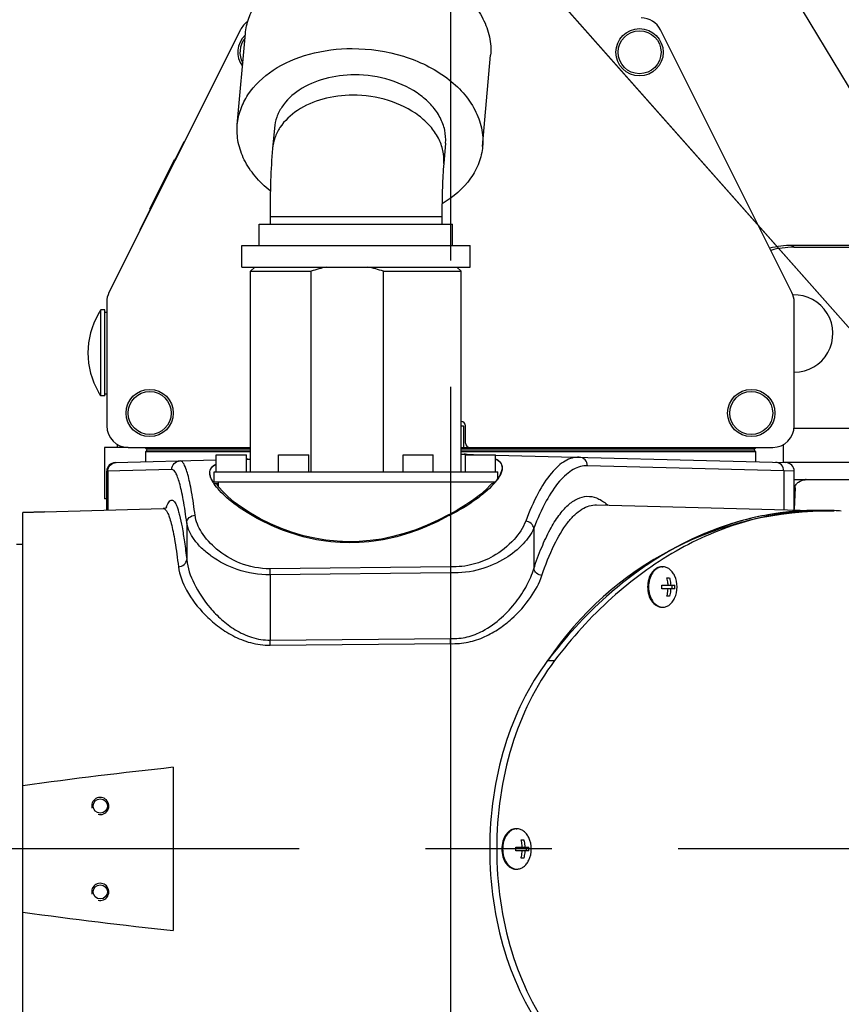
# Model space of a CAD drawing. Header units: millimetres. Extents: x 0 to 770, y -15 to 420.
# Tile 21 of 116: x 105 to 121, y 270 to 289. Entities that reach past the tile are written whole.
import ezdxf

# ---------------------------------------------------------------- set-up
doc = ezdxf.new("R2010")
doc.units = ezdxf.units.MM
doc.header["$LTSCALE"] = 32.67
doc.linetypes.add('CENTER', pattern=[0.6, 0.375, -0.075, 0.075, -0.075])
doc.linetypes.add('PHANTOM', pattern=[0.8, 0.45, -0.05, 0.1, -0.05, 0.1, -0.05])
doc.layers.get('0').update_dxf_attribs({"linetype": 'CONTINUOUS'})
for name, color, linetype in [('1_DESIGN', 7, 'CONTINUOUS'), ('ASSY', 7, 'CONTINUOUS'), ('AXIS', 7, 'CONTINUOUS'), ('CHAMFER', 7, 'CONTINUOUS'), ('CRV2', 7, 'CONTINUOUS'), ('DRAFT', 7, 'CONTINUOUS'), ('DRIV_DIM', 7, 'CONTINUOUS'), ('ROUND', 7, 'CONTINUOUS'), ('SURF', 7, 'CONTINUOUS')]:
    doc.layers.add(name, color=color, linetype=linetype)
doc.styles.get("Standard").update_dxf_attribs({"font": 'txt', "width": 0.8})
doc.dimstyles.new('DIMSTYLE_11', dxfattribs={"dimtxt": 3.8, "dimasz": 1.8, "dimexe": 2, "dimexo": 1.5, "dimgap": 0.95, "dimtad": 1, "dimdec": 0, "dimlfac": 12, "dimdsep": 46, "dimtxsty": 'STANDARD', "dimblk": 'OPEN', "dimblk1": 'OPEN', "dimblk2": 'OPEN', "dimcen": 0.09, "dimadec": 0, "dimazin": 0, "dimtp": 0.001, "dimtm": 0.001, "dimtfac": 1, "dimtdec": 0, "dimtofl": 0, "dimtmove": 0, "dimatfit": 3, "dimldrblk": 'OPEN', "dimfxl": 1, "dimtolj": 1, "dimarcsym": 0})
doc.dimstyles.new('DIMSTYLE_12', dxfattribs={"dimtxt": 3.8, "dimasz": 1.8, "dimexe": 2, "dimexo": 1.5, "dimgap": 1.9, "dimtad": 1, "dimdec": 3, "dimlfac": 12, "dimdsep": 46, "dimtxsty": 'STANDARD', "dimblk": 'OPEN', "dimblk1": 'OPEN', "dimblk2": 'OPEN', "dimcen": 0.09, "dimadec": 0, "dimazin": 0, "dimtp": 0.5, "dimtm": 0.5, "dimtfac": 1, "dimtdec": 3, "dimtofl": 0, "dimtmove": 0, "dimatfit": 3, "dimldrblk": 'OPEN', "dimfxl": 1, "dimtolj": 1, "dimarcsym": 0})
doc.dimstyles.new('DIMSTYLE_9', dxfattribs={"dimtxt": 3.8, "dimasz": 1.8, "dimexe": 2, "dimexo": 1.5, "dimtad": 1, "dimdec": 1, "dimlfac": 12, "dimdsep": 46, "dimtxsty": 'STANDARD', "dimblk": 'OPEN', "dimblk1": 'OPEN', "dimblk2": 'OPEN', "dimcen": 0.09, "dimadec": 0, "dimazin": 0, "dimtp": 0.001, "dimtm": 0.001, "dimtfac": 1, "dimtdec": 1, "dimtofl": 0, "dimtmove": 0, "dimatfit": 3, "dimldrblk": 'OPEN', "dimfxl": 1, "dimtolj": 1, "dimarcsym": 0})

# ---------------------------------------------------------------- blocks, each defined once
blk = doc.blocks.new('_OPEN')
at = {"color": 0, "linetype": 'BYBLOCK'}
for p, q in [((0, 0), (-1, 0.342)), ((-1, -0.342), (0, 0)), ((-1, 0), (0, 0))]:
    blk.add_line(p, q, dxfattribs=at)
blk = doc.blocks.new('*D34')
at = {"layer": 'DRIV_DIM', "color": 2, "linetype": 'CONTINUOUS'}
for p, q in [((130.148, 272.721), (88.693, 319.613)), ((103.925, 302.383), (103.925, 302.383)), ((103.925, 302.383), (130.148, 272.721))]:
    blk.add_line(p, q, dxfattribs=at)
at = {"layer": 'DRIV_DIM', "color": 2, "linetype": 'CONTINUOUS', "xscale": 1.8, "yscale": 1.8, "zscale": 1.8, "rotation": 311.4783829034}
blk.add_blockref('_OPEN', (103.925, 302.383), dxfattribs=at)
blk = doc.blocks.new('*D35')
at = {"layer": 'DRIV_DIM', "color": 2, "linetype": 'CONTINUOUS'}
blk.add_line((80.885, 354.188), (130.148, 272.721), dxfattribs=at)
at = {"layer": 'DRIV_DIM', "color": 2, "linetype": 'CONTINUOUS', "xscale": 1.8, "yscale": 1.8, "zscale": 1.8, "rotation": 121.1612878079}
blk.add_blockref('_OPEN', (80.885, 354.188), dxfattribs=at)
blk = doc.blocks.new('*D36')
at = {"layer": 'DRIV_DIM', "color": 2, "linetype": 'CONTINUOUS'}
blk.add_line((86.901, 368.625), (130.148, 272.721), dxfattribs=at)
at = {"layer": 'DRIV_DIM', "color": 2, "linetype": 'CONTINUOUS', "xscale": 1.8, "yscale": 1.8, "zscale": 1.8, "rotation": 114.2725175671}
blk.add_blockref('_OPEN', (86.901, 368.625), dxfattribs=at)
blk = doc.blocks.new('*D42')
at = {"layer": 'DRIV_DIM', "color": 2, "linetype": 'CONTINUOUS'}
for p, q in [((203.903, 272.721), (203.903, 261.533)), ((203.903, 250.346), (203.903, 261.533)), ((117.315, 250.346), (205.903, 250.346))]:
    blk.add_line(p, q, dxfattribs=at)
at = {"layer": 'DRIV_DIM', "color": 2, "linetype": 'CONTINUOUS', "xscale": 1.8, "yscale": 1.8, "zscale": 1.8}
for p, rotation in [((203.903, 272.721), 90), ((203.903, 250.346), 270)]:
    blk.add_blockref('_OPEN', p, dxfattribs=dict(at, rotation=rotation))
blk = doc.blocks.new('*D43')
at = {"layer": 'DRIV_DIM', "color": 2, "linetype": 'CONTINUOUS'}
for p, q in [((235.231, 291.25), (244.848, 292.946)), ((19.24, 272.721), (13.678, 272.721))]:
    blk.add_line(p, q, dxfattribs=at)
for points in [[(241.947, 294.257), (242.879, 292.598), (243.158, 294.48)], [(15.077, 274.526), (15.678, 272.721), (16.308, 274.516)]]:
    blk.add_lwpolyline(points, dxfattribs=at)
for start, end in [(10, 95), (95, 180)]:
    blk.add_arc((130.148, 272.721), 114.47, start, end, dxfattribs=at)
blk = doc.blocks.new('*D44')
at = {"layer": 'DRIV_DIM', "color": 2, "linetype": 'CONTINUOUS'}
for p, q in [((19.24, 272.721), (13.678, 272.721)), ((235.231, 254.192), (244.848, 252.496))]:
    blk.add_line(p, q, dxfattribs=at)
for points in [[(16.308, 270.926), (15.678, 272.721), (15.077, 270.916)], [(243.158, 250.962), (242.879, 252.844), (241.947, 251.185)]]:
    blk.add_lwpolyline(points, dxfattribs=at)
for start, end in [(180, 265), (265, 350)]:
    blk.add_arc((130.148, 272.721), 114.47, start, end, dxfattribs=at)

msp = doc.modelspace()

# ---------------------------------------------------------------- linework, layer by layer
at = {"color": 7, "linetype": 'CONTINUOUS'}
for p, q in [((110.065884, 286.709601), (110.030988, 286.313873)), ((108.312999, 286.444282), (107.455839, 284.729963)), ((108.312999, 286.444282), (108.320452, 286.440555)), ((113.386333, 286.4168), (113.351437, 286.021072)), ((107.650746, 285.138411), (108.102384, 286.041687)), ((108.100518, 286.037954), (108.108167, 286.034619)), ((108.101988, 286.040895), (108.109638, 286.03756)), ((108.102384, 286.041687), (108.110034, 286.038352)), ((108.102797, 286.042512), (108.118547, 286.074012)), ((108.102797, 286.042512), (108.110446, 286.039178)), ((108.103584, 286.044086), (108.111233, 286.040751)), ((108.104016, 286.04495), (108.111665, 286.041615)), ((108.104417, 286.045753), (108.112067, 286.042418)), ((108.10483, 286.046579), (108.112479, 286.043244)), ((108.10525, 286.047418), (108.112899, 286.044083)), ((108.105662, 286.048243), (108.113312, 286.044908)), ((108.106448, 286.049814), (108.114097, 286.046479)), ((108.10686, 286.050639), (108.11451, 286.047304)), ((108.125372, 286.069029), (108.117722, 286.072363)), ((108.118133, 286.073184), (108.125782, 286.069849)), ((108.118547, 286.074012), (108.126196, 286.070677)), ((108.118959, 286.074837), (108.131908, 286.100735)), ((108.118959, 286.074837), (108.126609, 286.071503)), ((108.119379, 286.075676), (108.127028, 286.072342)), ((108.119792, 286.076502), (108.127441, 286.073167)), ((108.120577, 286.078073), (108.128227, 286.074738)), ((108.12099, 286.078898), (108.128639, 286.075563)), ((108.139561, 286.097407), (108.131912, 286.100742)), ((108.132912, 286.102742), (108.133884, 286.104686)), ((108.141536, 286.101357), (108.133887, 286.104692)), ((108.020255, 285.877429), (108.027905, 285.874094)), ((107.928227, 285.693374), (107.935877, 285.690039)), ((107.929193, 285.695305), (107.936843, 285.69197)), ((107.847965, 285.532848), (107.855614, 285.529513)), ((107.732904, 285.302727), (107.740554, 285.299392)), ((107.734009, 285.304936), (107.741658, 285.301601)), ((107.650745, 285.138409), (107.658395, 285.135074)), ((107.652642, 285.142202), (107.660291, 285.138867)), ((109.9815, 284.988961), (109.9815, 284.845984)), ((113.314833, 284.988961), (113.314833, 284.845984)), ((107.455839, 284.729963), (107.463293, 284.726236)), ((109.773166, 284.429317), (109.773166, 284.845984)), ((109.773169, 284.845984), (113.523164, 284.845984)), ((113.523166, 284.429317), (113.523166, 284.845984)), ((109.435666, 284.01265), (109.435666, 284.429317)), ((109.435667, 284.429317), (113.860666, 284.429317)), ((113.860666, 284.01265), (113.860666, 284.429317)), ((120.138867, 284.396379), (121.9815, 284.396379)), ((109.435667, 284.01265), (113.860666, 284.01265)), ((109.6065, 283.929318), (110.778478, 283.929318)), ((110.778478, 280.03765), (110.778478, 283.929318)), ((112.179826, 280.03765), (112.179826, 283.929318)), ((112.179826, 283.929318), (113.689833, 283.929318)), ((106.698166, 281.51265), (106.698166, 283.179317)), ((106.7815, 283.179317), (106.698166, 283.179317)), ((106.7815, 281.51272), (106.7815, 283.179248)), ((106.7815, 283.13765), (106.814833, 283.13765)), ((106.6565, 283.112394), (106.6565, 283.106378)), ((106.6565, 281.585589), (106.6565, 281.579574)), ((106.7815, 281.51265), (106.698166, 281.51265)), ((106.7815, 281.554317), (106.814833, 281.554317)), ((107.023166, 280.51265), (107.023166, 280.568473)), ((107.564833, 280.51265), (107.564833, 280.495984)), ((107.564833, 280.495984), (107.598166, 280.46265)), ((107.564833, 280.495984), (109.6065, 280.495984)), ((107.598166, 280.46265), (107.564833, 280.429317)), ((107.598166, 280.46265), (109.6065, 280.46265)), ((113.689833, 280.495984), (119.398166, 280.495984)), ((113.689833, 280.46265), (119.364833, 280.46265)), ((119.398166, 280.495984), (119.364833, 280.46265)), ((119.364833, 280.46265), (119.398166, 280.429317)), ((119.398166, 280.51265), (119.398166, 280.495984)), ((119.939833, 280.218533), (119.939833, 280.568473)), ((107.564833, 280.429317), (107.564833, 280.232717)), ((109.6065, 280.429317), (107.564833, 280.429317)), ((109.551132, 280.284392), (109.556888, 280.284546)), ((109.556888, 280.284546), (109.604855, 280.285802)), ((119.398166, 280.429317), (113.689833, 280.429317)), ((113.69029, 280.381585), (113.740986, 280.380257)), ((113.740986, 280.380257), (113.748675, 280.38005)), ((119.398166, 280.429317), (119.398166, 280.232717)), ((114.4815, 280.117072), (114.481421, 280.111571)), ((121.9815, 280.220984), (119.939833, 280.220984)), ((106.814833, 279.296411), (106.814833, 280.050718)), ((108.814914, 280.012266), (108.814833, 280.017918)), ((120.148166, 279.296411), (120.148166, 280.050718)), ((108.9815, 279.804317), (108.899342, 279.804317)), ((108.9815, 279.755144), (108.9815, 279.845984)), ((114.314426, 279.804317), (114.275506, 279.804317)), ((114.314833, 279.804317), (114.314833, 279.845984)), ((120.163267, 279.725346), (120.148167, 279.31351)), ((120.377892, 279.886728), (121.385766, 279.886728)), ((105.189833, 266.188109), (105.189833, 279.248469)), ((105.064833, 278.63765), (105.189833, 278.63765)), ((108.1065, 274.304834), (108.1065, 271.137133))]:
    msp.add_line(p, q, dxfattribs=at)
at = {"color": 9, "linetype": 'CONTINUOUS'}
for p, q in [((113.314833, 284.988961), (109.9815, 284.988961)), ((120.138867, 284.396379), (120.103952, 284.431294)), ((120.145435, 280.88765), (121.9815, 280.88765)), ((120.148166, 279.725346), (120.163267, 279.725346)), ((115.366328, 276.377276), (115.501856, 276.377276))]:
    msp.add_line(p, q, dxfattribs=at)
at = {"color": 7, "linetype": 'CONTINUOUS'}
for centre, radius, start, end in [((120.148166, 282.720984), 0.75, 270, 91.8746516), ((107.962055, 282.345984), 1.513889, 146.601511, 149.5854703), ((107.962055, 282.345984), 1.510853, 149.7821927, 210.2178073), ((107.962055, 282.345984), 1.513889, 210.4145297, 213.398489), ((109.710354, 274.405483), 5.881065, 91.5513883, 91.8366895), ((113.586408, 274.457549), 5.924724, 88.1782247, 88.4305777), ((120.377892, 279.720984), 0.165744, 90, 96.3789721), ((120.726965, 273.872393), 5.416248, 89.9993025, 91.4326029), ((120.726929, 273.87012), 5.418521, 87.899445, 89.9989225), ((120.726572, 273.860769), 5.427879, 86.4687574, 87.8993049)]:
    msp.add_arc(centre, radius, start, end, dxfattribs=at)
at = {"color": 2, "linetype": 'CONTINUOUS'}
for centre in [(106.689833, 273.554317), (106.689833, 271.88765)]:
    msp.add_arc(centre, 0.166667, 255, 195, dxfattribs=at)
at = {"color": 7, "linetype": 'CONTINUOUS'}
msp.add_ellipse((120.140009, 282.729141), major_axis=(-1.179319, 1.179319), ratio=0.999315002, start_param=-0.785055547, end_param=-0.515665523, dxfattribs=at)
at = {"color": 9, "linetype": 'CONTINUOUS'}
for points, knots in [([(111.58729, 287.345984), (111.392117, 287.345984), (111.015231, 287.299177), (110.51706, 287.088679), (110.206906, 286.799495), (110.068797, 286.527062), (110.037225, 286.384535), (110.03099, 286.313873)], [0, 0, 0, 0, 0.28812851, 0.553102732, 0.787255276, 0.895278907, 1, 1, 1, 1]), ([(113.351435, 286.021072), (113.358751, 286.103988), (113.347494, 286.27666), (113.254331, 286.525895), (113.091416, 286.756698), (112.783756, 287.035043), (112.27529, 287.279151), (111.820546, 287.345984), (111.58729, 287.345984)], [0, 0, 0, 0, 0.10207652, 0.208494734, 0.322402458, 0.445194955, 0.713955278, 1, 1, 1, 1])]:
    msp.add_open_spline(points, degree=3, knots=knots, dxfattribs=at)
at = {"color": 7, "linetype": 'CONTINUOUS'}
for points, knots in [([(110.030988, 286.313873), (110.012791, 286.107515), (109.98889, 285.665894), (109.9815, 285.223843), (109.9815, 284.988961)], [0, 0, 0, 0, 0.468642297, 1, 1, 1, 1]), ([(113.351437, 286.021072), (113.33797, 285.86835), (113.320522, 285.524286), (113.314833, 285.17997), (113.314833, 284.988961)], [0, 0, 0, 0, 0.445262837, 1, 1, 1, 1]), ([(113.774759, 280.379278), (113.788659, 280.378836), (113.842044, 280.376939), (113.895402, 280.374196), (113.93482, 280.371482)], [0, 0, 0, 0, 0.260348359, 1, 1, 1, 1]), ([(114.358549, 280.286287), (114.393681, 280.26874), (114.45759, 280.225902), (114.481499, 280.15069), (114.4815, 280.117072)], [0, 0, 0, 0, 0.538771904, 1, 1, 1, 1]), ([(108.814833, 280.017918), (108.814834, 280.051937), (108.838474, 280.127808), (108.902551, 280.171542), (108.937769, 280.189361)], [0, 0, 0, 0, 0.46291244, 1, 1, 1, 1]), ([(114.481421, 280.111571), (114.480016, 280.062144), (114.434416, 279.947451), (114.360597, 279.855184), (114.314426, 279.804317)], [0, 0, 0, 0, 0.418532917, 1, 1, 1, 1]), ([(108.899342, 279.804317), (108.886629, 279.822669), (108.846546, 279.885857), (108.816419, 279.959319), (108.814914, 280.012266)], [0, 0, 0, 0, 0.296516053, 1, 1, 1, 1]), ([(120.163267, 279.725346), (120.164097, 279.747987), (120.179847, 279.793396), (120.246066, 279.858066), (120.314418, 279.880664), (120.359477, 279.885701)], [0, 0, 0, 0, 0.249584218, 0.50051383, 1, 1, 1, 1]), ([(120.591553, 279.286948), (120.1217, 279.275198), (119.164713, 279.124371), (117.803094, 278.534703), (116.548659, 277.607865), (115.83283, 276.813878), (115.501856, 276.377276)], [0, 0, 0, 0, 0.232896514, 0.473858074, 0.728515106, 1, 1, 1, 1]), ([(115.501856, 276.377276), (115.12754, 275.883498), (114.558873, 274.689626), (114.283788, 272.720984), (114.558873, 270.752342), (115.12754, 269.558469), (115.501856, 269.064691)], [0, 0, 0, 0, 0.239932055, 0.5, 0.760067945, 1, 1, 1, 1])]:
    msp.add_open_spline(points, degree=3, knots=knots, dxfattribs=at)
for points in [[(111.078895, 284.01265), (110.977111, 283.991684), (110.876689, 283.963287), (110.778478, 283.929318)], [(112.179826, 283.929318), (112.081615, 283.963287), (111.981193, 283.991684), (111.87941, 284.01265)], [(108.1065, 274.304834), (107.132812, 274.198438), (106.159929, 274.082987), (105.189833, 273.947705)], [(105.189833, 271.494262), (106.159929, 271.35898), (107.132812, 271.243529), (108.1065, 271.137133)]]:
    msp.add_open_spline(points, degree=3, dxfattribs=at)
at = {"layer": '1_DESIGN', "color": 7, "linetype": 'CONTINUOUS'}
for p, q in [((117.679448, 277.983484), (117.730124, 277.983484)), ((117.68049, 277.983484), (117.68049, 277.979289)), ((117.578096, 277.84015), (117.831476, 277.84015)), ((117.781842, 277.768484), (117.781842, 277.84015)), ((117.831476, 277.768484), (117.578096, 277.768484)), ((117.730124, 277.62515), (117.679448, 277.62515)), ((117.68049, 277.629345), (117.68049, 277.62515)), ((114.851021, 272.90015), (114.901697, 272.90015)), ((114.852062, 272.90015), (114.852062, 272.895956)), ((114.749669, 272.756817), (115.003049, 272.756817)), ((115.003049, 272.68515), (114.749669, 272.68515)), ((114.953414, 272.68515), (114.953414, 272.756817)), ((114.901697, 272.541817), (114.851021, 272.541817)), ((114.852062, 272.546011), (114.852062, 272.541817))]:
    msp.add_line(p, q, dxfattribs=at)
for centre, radius, start, end in [((117.598507, 277.999724), 0.196259, 90.0044565, 94.9346904), ((117.369363, 277.804317), 0.508333, 334.3546575, 25.6453425), ((116.907129, 277.804307), 0.671923, 356.9438077, 3.0561923), ((117.160509, 277.804327), 0.671923, 356.9438077, 3.0561923), ((117.598507, 277.60891), 0.196259, 265.0653096, 269.9955435), ((114.77008, 272.916391), 0.196259, 90.0044565, 94.9346904), ((114.540935, 272.720984), 0.508333, 334.3546575, 25.6453425), ((114.078702, 272.720974), 0.671923, 356.9438077, 3.0561923), ((114.332082, 272.720993), 0.671923, 356.9438077, 3.0561923), ((114.77008, 272.525576), 0.196259, 265.0653096, 269.9955435)]:
    msp.add_arc(centre, radius, start, end, dxfattribs=at)
for points, knots in [([(117.581624, 278.195256), (117.564085, 278.193743), (117.528521, 278.185733), (117.460239, 278.150559), (117.387501, 278.07212), (117.333861, 277.947298), (117.321541, 277.852872), (117.321541, 277.804317)], [0, 0, 0, 0, 0.103547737, 0.211542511, 0.447785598, 0.714400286, 1, 1, 1, 1]), ([(117.82762, 278.024323), (117.815467, 278.049636), (117.787266, 278.096173), (117.731933, 278.151979), (117.667844, 278.187662), (117.621088, 278.195984), (117.598491, 278.195984)], [0, 0, 0, 0, 0.279846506, 0.537395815, 0.774796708, 1, 1, 1, 1]), ([(117.70168, 277.84015), (117.701068, 277.852369), (117.697407, 277.900634), (117.68878, 277.948543), (117.679448, 277.983484)], [0, 0, 0, 0, 0.252765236, 1, 1, 1, 1]), ([(117.730124, 277.983484), (117.733208, 277.971936), (117.744409, 277.924838), (117.750532, 277.876552), (117.752356, 277.84015)], [0, 0, 0, 0, 0.246957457, 1, 1, 1, 1]), ([(117.321541, 277.804317), (117.321541, 277.755762), (117.333861, 277.661336), (117.387501, 277.536514), (117.460239, 277.458075), (117.528521, 277.422901), (117.564085, 277.414891), (117.581624, 277.413378)], [0, 0, 0, 0, 0.285599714, 0.552214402, 0.788457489, 0.896452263, 1, 1, 1, 1]), ([(117.679448, 277.62515), (117.682532, 277.636698), (117.693733, 277.683796), (117.699856, 277.732082), (117.70168, 277.768484)], [0, 0, 0, 0, 0.246957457, 1, 1, 1, 1]), ([(117.752356, 277.768484), (117.751744, 277.756265), (117.748083, 277.708), (117.739456, 277.660091), (117.730124, 277.62515)], [0, 0, 0, 0, 0.252765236, 1, 1, 1, 1]), ([(117.598491, 277.41265), (117.621088, 277.41265), (117.667844, 277.420972), (117.731933, 277.456655), (117.787266, 277.512461), (117.815467, 277.558998), (117.82762, 277.584311)], [0, 0, 0, 0, 0.225203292, 0.462604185, 0.720153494, 1, 1, 1, 1]), ([(114.753197, 273.111923), (114.735658, 273.110409), (114.700094, 273.1024), (114.631812, 273.067225), (114.559074, 272.988786), (114.505434, 272.863965), (114.493114, 272.769538), (114.493114, 272.720984)], [0, 0, 0, 0, 0.103547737, 0.211542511, 0.447785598, 0.714400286, 1, 1, 1, 1]), ([(114.999193, 272.94099), (114.98704, 272.966303), (114.958839, 273.01284), (114.903506, 273.068645), (114.839417, 273.104329), (114.792661, 273.11265), (114.770064, 273.11265)], [0, 0, 0, 0, 0.279846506, 0.537395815, 0.774796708, 1, 1, 1, 1]), ([(114.873253, 272.756817), (114.872641, 272.769035), (114.86898, 272.817301), (114.860353, 272.86521), (114.851021, 272.90015)], [0, 0, 0, 0, 0.252765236, 1, 1, 1, 1]), ([(114.901697, 272.90015), (114.904781, 272.888602), (114.915982, 272.841505), (114.922105, 272.793218), (114.923929, 272.756817)], [0, 0, 0, 0, 0.246957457, 1, 1, 1, 1]), ([(114.493114, 272.720984), (114.493114, 272.672429), (114.505434, 272.578003), (114.559074, 272.453181), (114.631812, 272.374742), (114.700094, 272.339567), (114.735658, 272.331558), (114.753197, 272.330044)], [0, 0, 0, 0, 0.285599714, 0.552214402, 0.788457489, 0.896452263, 1, 1, 1, 1]), ([(114.851021, 272.541817), (114.854105, 272.553365), (114.865306, 272.600463), (114.871429, 272.648749), (114.873253, 272.68515)], [0, 0, 0, 0, 0.246957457, 1, 1, 1, 1]), ([(114.923929, 272.68515), (114.923317, 272.672932), (114.919656, 272.624666), (114.911029, 272.576758), (114.901697, 272.541817)], [0, 0, 0, 0, 0.252765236, 1, 1, 1, 1]), ([(114.770064, 272.329317), (114.792661, 272.329317), (114.839417, 272.337639), (114.903506, 272.373322), (114.958839, 272.429127), (114.98704, 272.475665), (114.999193, 272.500977)], [0, 0, 0, 0, 0.225203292, 0.462604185, 0.720153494, 1, 1, 1, 1])]:
    msp.add_open_spline(points, degree=3, knots=knots, dxfattribs=at)
at = {"layer": 'ASSY', "color": 7, "linetype": 'CONTINUOUS'}
for p, q in [((108.939833, 280.03765), (108.939833, 280.370984)), ((108.939833, 280.370984), (109.523166, 280.370984)), ((109.523166, 280.03765), (109.523166, 280.370984)), ((110.148166, 280.03765), (110.148166, 280.370984)), ((110.148166, 280.370984), (110.7315, 280.370984)), ((110.7315, 280.03765), (110.7315, 280.370984)), ((112.564833, 280.03765), (112.564833, 280.370984)), ((112.564833, 280.370984), (113.148166, 280.370984)), ((113.148166, 280.03765), (113.148166, 280.370984)), ((113.773166, 280.03765), (113.773166, 280.370984)), ((113.773166, 280.370984), (114.3565, 280.370984)), ((114.3565, 280.03765), (114.3565, 280.370984)), ((117.581495, 278.195984), (117.598491, 278.195984)), ((117.581495, 277.41265), (117.598491, 277.41265)), ((114.753068, 273.11265), (114.770064, 273.11265)), ((114.753068, 272.329317), (114.770064, 272.329317))]:
    msp.add_line(p, q, dxfattribs=at)
for points, knots in [([(117.581495, 278.195983), (117.563311, 278.195983), (117.526093, 278.190707), (117.473284, 278.167614), (117.425052, 278.130573), (117.367555, 278.062868), (117.317682, 277.952565), (117.304544, 277.85477), (117.304544, 277.804317)], [0, 0, 0, 0, 0.103455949, 0.210668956, 0.32449795, 0.446431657, 0.712951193, 1, 1, 1, 1]), ([(117.304544, 277.804317), (117.304544, 277.753864), (117.317682, 277.656069), (117.367555, 277.545766), (117.425052, 277.478061), (117.473284, 277.44102), (117.526093, 277.417927), (117.563311, 277.412651), (117.581495, 277.412651)], [0, 0, 0, 0, 0.287048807, 0.553568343, 0.67550205, 0.789331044, 0.896544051, 1, 1, 1, 1]), ([(114.753068, 273.11265), (114.734884, 273.11265), (114.697666, 273.107373), (114.644857, 273.084281), (114.596625, 273.04724), (114.539128, 272.979535), (114.489255, 272.869231), (114.476117, 272.771437), (114.476117, 272.720984)], [0, 0, 0, 0, 0.103455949, 0.210668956, 0.32449795, 0.446431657, 0.712951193, 1, 1, 1, 1]), ([(114.476117, 272.720984), (114.476117, 272.67053), (114.489255, 272.572736), (114.539128, 272.462432), (114.596625, 272.394728), (114.644857, 272.357686), (114.697666, 272.334594), (114.734884, 272.329317), (114.753068, 272.329317)], [0, 0, 0, 0, 0.287048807, 0.553568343, 0.67550205, 0.789331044, 0.896544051, 1, 1, 1, 1])]:
    msp.add_open_spline(points, degree=3, knots=knots, dxfattribs=at)
at = {"layer": 'AXIS', "color": 7, "linetype": 'CENTER'}
for p, q in [((113.4815, 296.387306), (113.4815, 263.38765)), ((130.148166, 272.720984), (102.1715, 272.720984))]:
    msp.add_line(p, q, dxfattribs=at)
at = {"layer": 'AXIS', "color": 7, "linetype": 'CONTINUOUS'}
for p, q in [((109.347837, 286.77292), (109.503721, 288.540687)), ((114.10438, 286.353481), (114.260264, 288.121248)), ((109.6065, 280.03765), (109.6065, 283.929318)), ((113.689833, 280.03765), (113.689833, 283.929318)), ((106.773775, 280.51265), (106.773775, 279.51265)), ((107.2315, 280.51265), (106.773775, 280.51265)), ((108.898166, 279.845984), (108.898166, 280.03765)), ((108.898166, 280.03765), (114.398166, 280.03765)), ((114.398166, 279.909757), (114.398166, 280.03765)), ((108.898166, 279.845984), (114.349653, 279.845984)), ((106.814833, 279.51265), (106.773775, 279.51265))]:
    msp.add_line(p, q, dxfattribs=at)
for centre, radius in [((117.148166, 288.179317), 0.458333), ((117.148166, 288.179317), 0.416667), ((107.648166, 281.179317), 0.458333), ((119.314833, 281.179317), 0.458333), ((107.648166, 281.179317), 0.416667), ((119.314833, 281.179317), 0.416667), ((106.689833, 273.554317), 0.1375), ((106.689833, 271.88765), 0.1375)]:
    msp.add_circle(centre, radius, dxfattribs=at)
for radius, start, end in [(0.458333, 133.4200633, 216.4931059), (0.416667, 140.1092532, 209.7574832)]:
    msp.add_arc((109.814833, 288.179317), radius, start, end, dxfattribs=at)
for points, knots in [([(109.503722, 288.540686), (109.512645, 288.64191), (109.557881, 288.846081), (109.755721, 289.23634), (110.200015, 289.6506), (110.913648, 289.952132), (111.453537, 290.019185), (111.733123, 290.019185)], [0, 0, 0, 0, 0.104721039, 0.212744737, 0.446897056, 0.711871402, 1, 1, 1, 1]), ([(111.733123, 290.019185), (112.067264, 290.019185), (112.718688, 289.923455), (113.447062, 289.573761), (113.887785, 289.175033), (114.121164, 288.84441), (114.254614, 288.487376), (114.270734, 288.240027), (114.260263, 288.121248)], [0, 0, 0, 0, 0.286046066, 0.554805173, 0.677597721, 0.791505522, 0.897923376, 1, 1, 1, 1]), ([(109.347838, 286.77292), (109.356761, 286.874143), (109.401997, 287.078314), (109.599837, 287.468573), (110.044131, 287.882833), (110.757764, 288.184365), (111.297653, 288.251418), (111.577239, 288.251418)], [0, 0, 0, 0, 0.104721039, 0.212744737, 0.446897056, 0.711871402, 1, 1, 1, 1]), ([(111.577239, 288.251418), (111.91138, 288.251418), (112.562804, 288.155688), (113.291178, 287.805994), (113.731901, 287.407266), (113.96528, 287.076643), (114.09873, 286.719609), (114.11485, 286.47226), (114.104379, 286.353481)], [0, 0, 0, 0, 0.286046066, 0.554805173, 0.677597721, 0.791505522, 0.897923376, 1, 1, 1, 1]), ([(111.622186, 287.741712), (111.427012, 287.741712), (111.050127, 287.694903), (110.551954, 287.484409), (110.241799, 287.195224), (110.103693, 286.92279), (110.072119, 286.780263), (110.065886, 286.709601)], [0, 0, 0, 0, 0.288128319, 0.553102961, 0.787255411, 0.895278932, 1, 1, 1, 1]), ([(113.386331, 286.4168), (113.393645, 286.499716), (113.382391, 286.672388), (113.289227, 286.921623), (113.126315, 287.152429), (112.818649, 287.430767), (112.310189, 287.674885), (111.855443, 287.741712), (111.622186, 287.741712)], [0, 0, 0, 0, 0.102076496, 0.208494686, 0.322402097, 0.445195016, 0.713954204, 1, 1, 1, 1]), ([(109.98543, 285.489598), (109.879027, 285.574792), (109.687748, 285.758431), (109.473332, 286.078739), (109.351713, 286.422133), (109.337789, 286.658924), (109.347838, 286.77292)], [0, 0, 0, 0, 0.274533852, 0.529945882, 0.769514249, 1, 1, 1, 1]), ([(114.104379, 286.353481), (114.094802, 286.244837), (114.043856, 286.025224), (113.818525, 285.608931), (113.53292, 285.36627), (113.32039, 285.240395)], [0, 0, 0, 0, 0.232514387, 0.473405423, 1, 1, 1, 1])]:
    msp.add_open_spline(points, degree=3, knots=knots, dxfattribs=at)
at = {"layer": 'CHAMFER', "color": 7, "linetype": 'CONTINUOUS'}
for p, q in [((109.689832, 284.01265), (109.6065, 283.929318)), ((113.606501, 284.01265), (113.689833, 283.929318)), ((113.689833, 280.929317), (113.7315, 280.929317)), ((113.7315, 280.929317), (113.7315, 280.51265)), ((113.689833, 280.51265), (113.8565, 280.51265)), ((105.189833, 279.249526), (105.6065, 279.260444)), ((105.6065, 279.259389), (105.189833, 279.248469)), ((105.189833, 279.248469), (105.189833, 279.249526)), ((105.6065, 279.264769), (105.6065, 279.259389))]:
    msp.add_line(p, q, dxfattribs=at)
at = {"layer": 'CRV2', "color": 4, "linetype": 'PHANTOM'}
for radius, end in [(105.203574, 350), (95.203574, 350), (39.591936, 167.3536474)]:
    msp.add_arc((130.148166, 272.720984), radius, 10, end, dxfattribs=at)
at = {"layer": 'DRAFT', "color": 7, "linetype": 'CONTINUOUS'}
for p, q in [((125.9641, 284.431294), (120.103952, 284.431294)), ((105.6065, 279.26477), (107.912673, 279.325159)), ((116.315262, 279.396779), (120.508747, 279.286969))]:
    msp.add_line(p, q, dxfattribs=at)
at = {"layer": 'ROUND', "color": 7, "linetype": 'CONTINUOUS'}
for p, q in [((109.408003, 288.615656), (106.858822, 283.517294)), ((120.104178, 283.517294), (117.554997, 288.615656)), ((106.814833, 283.330955), (106.814833, 280.929317)), ((120.148166, 280.929317), (120.148166, 283.330955)), ((113.773166, 280.595984), (113.773166, 280.929317)), ((107.2315, 280.51265), (109.6065, 280.51265)), ((113.8565, 280.51265), (119.7315, 280.51265)), ((109.523166, 280.283998), (109.551375, 280.284736)), ((113.748362, 280.380662), (114.117974, 280.370984)), ((114.356336, 280.364742), (119.985893, 280.217327)), ((106.977134, 280.217328), (108.939833, 280.268723)), ((120.148166, 279.88765), (121.989892, 279.88765)), ((107.912676, 279.325159), (107.912803, 279.325162)), ((116.314515, 279.396798), (116.31526, 279.396779)), ((113.441786, 279.206862), (113.612606, 279.297745)), ((113.4815, 279.202929), (113.4815, 278.196125)), ((113.481497, 278.077079), (113.481491, 276.803448)), ((113.481503, 276.705108), (113.4815, 265.970984))]:
    msp.add_line(p, q, dxfattribs=at)
at = {"layer": 'ROUND', "color": 9, "linetype": 'CONTINUOUS'}
for p, q in [((108.076448, 280.083742), (106.814833, 280.050718)), ((114.485075, 280.11155), (114.485059, 280.110984)), ((114.485089, 280.112113), (114.485075, 280.11155)), ((119.945159, 280.055901), (116.137414, 280.15561)), ((106.834416, 280.051218), (106.834416, 279.296924)), ((119.945159, 280.055901), (119.945159, 279.301727)), ((120.148166, 280.050718), (119.945159, 280.055901)), ((107.965555, 279.339483), (107.973306, 279.359709)), ((107.973306, 279.359709), (107.974055, 279.361657)), ((116.49396, 279.42393), (116.534456, 279.391039)), ((113.453505, 279.189494), (113.452288, 279.188814)), ((108.366345, 279.051848), (108.366345, 278.334496)), ((115.097415, 278.944071), (115.097415, 278.158623)), ((113.4815, 278.196062), (109.984488, 278.158057)), ((113.481497, 278.077079), (109.984488, 278.038472)), ((109.984488, 278.038472), (109.984488, 276.77343)), ((109.984488, 276.77343), (113.481491, 276.803448)), ((109.984488, 276.674504), (113.481503, 276.705108))]:
    msp.add_line(p, q, dxfattribs=at)
at = {"layer": 'ROUND', "color": 7, "linetype": 'CONTINUOUS'}
for points in [[(113.441786, 279.206862), (113.242965, 279.101711), (113.027602, 279.001951), (112.807686, 278.91445), (112.585578, 278.840366), (112.363605, 278.780463), (112.143714, 278.734981), (111.926062, 278.703547), (111.710091, 278.68575), (111.495269, 278.68133), (111.281155, 278.69016), (111.066769, 278.712298), (110.850739, 278.748139), (110.633652, 278.797954), (110.416823, 278.861713), (110.202231, 278.938927), (109.993156, 279.028218), (109.793012, 279.127591), (109.606092, 279.234029), (109.436821, 279.343743), (109.288817, 279.452777), (109.164781, 279.557227), (109.065815, 279.653943), (108.990649, 279.741889), (108.94756, 279.804317)], [(114.275506, 279.804317), (114.257706, 279.784155), (114.171634, 279.696747), (114.062742, 279.601494), (113.931467, 279.500847), (113.78022, 279.398355), (113.612606, 279.297745)], [(107.981303, 279.349303), (107.972281, 279.342369), (107.942253, 279.329485), (107.912802, 279.325162)], [(113.4815, 279.202929), (113.481252, 279.203899), (113.480408, 279.204653)]]:
    msp.add_lwpolyline(points, dxfattribs=at)
for centre, radius, start, end in [((109.780681, 288.429317), 0.416667, 123.4507473, 153.4349488), ((117.182319, 288.429317), 0.416667, 26.5650512, 90), ((107.2315, 283.330955), 0.416667, 153.4349488, 180), ((119.7315, 283.330955), 0.416667, 0, 26.5650512), ((107.2315, 280.929317), 0.416667, 180, 270), ((113.689833, 280.929317), 0.083333, 0, 90), ((119.7315, 280.929317), 0.416667, 270, 360), ((113.8565, 280.595984), 0.083333, 180, 270), ((106.9815, 280.050718), 0.166667, 91.5, 180), ((119.9815, 280.050718), 0.166667, 0.0000001, 88.5), ((113.456351, 279.180952), 0.029723, 112.1547391, 116.602791), ((120.591926, 273.86956), 5.419062, 90.0043943, 90.8718386)]:
    msp.add_arc(centre, radius, start, end, dxfattribs=at)
at = {"layer": 'ROUND', "color": 9, "linetype": 'CONTINUOUS'}
for centre, radius, start, end in [((109.705776, 274.380032), 5.906723, 91.4978843, 91.7796108), ((114.290345, 280.116617), 0.194796, 358.6749228, 0.3439345), ((109.014431, 280.017453), 0.200642, 179.775761, 181.4878105), ((109.112923, 280.032444), 0.300493, 193.0519638, 196.0786096), ((109.302108, 280.105703), 0.503684, 205.265638, 206.8819806), ((113.300018, 280.717923), 1.369822, 317.8261485, 318.0134089), ((107.812763, 279.357265), 0.160561, 354.5778979, 0.8719646), ((116.657786, 279.415918), 0.164022, 177.2000234, 188.3674724), ((111.284042, 283.071251), 4.446865, 299.2002524, 299.5981219), ((104.991786, 276.723967), 4.992947, 359.4323835, 0.5676165)]:
    msp.add_arc(centre, radius, start, end, dxfattribs=at)
at = {"layer": 'ROUND', "color": 7, "linetype": 'CONTINUOUS'}
for centre, major_axis, ratio, start_param, end_param in [((120.105095, 282.764056), (1.179319, -1.179319), 0.999315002, 2.356537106, 2.616353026), ((120.80977, 272.720984), (6.558102, 0), 0.99965709, 7.836354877, 8.833095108)]:
    msp.add_ellipse(centre, major_axis=major_axis, ratio=ratio, start_param=start_param, end_param=end_param, dxfattribs=at)
at = {"layer": 'ROUND', "color": 9, "linetype": 'CONTINUOUS'}
for points, knots in [([(113.748362, 280.380662), (113.766262, 280.380194), (113.834287, 280.378117), (113.902282, 280.374751), (113.952302, 280.371119)], [0, 0, 0, 0, 0.263102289, 1, 1, 1, 1]), ([(114.357433, 280.28918), (114.393649, 280.271614), (114.459618, 280.228766), (114.484929, 280.152048), (114.485137, 280.117787)], [0, 0, 0, 0, 0.540186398, 1, 1, 1, 1]), ([(115.980185, 280.32222), (115.934209, 280.323424), (115.838087, 280.311258), (115.698409, 280.250578), (115.562171, 280.149741), (115.372102, 279.9495), (115.150073, 279.592572), (115.009939, 279.267602), (114.940186, 279.083021)], [0, 0, 0, 0, 0.08102071, 0.167808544, 0.265511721, 0.377637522, 0.652388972, 1, 1, 1, 1]), ([(116.137414, 280.15561), (116.137479, 280.197277), (116.105465, 280.283358), (116.020947, 280.321153), (115.980185, 280.32222)], [0, 0, 0, 0, 0.505400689, 1, 1, 1, 1]), ([(106.834416, 280.051218), (106.834409, 280.093048), (106.868515, 280.180023), (106.9545, 280.216735), (106.99623, 280.217828)], [0, 0, 0, 0, 0.500513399, 1, 1, 1, 1]), ([(108.076448, 280.083742), (108.076442, 280.125572), (108.110548, 280.212547), (108.196533, 280.249259), (108.238263, 280.250351)], [0, 0, 0, 0, 0.500513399, 1, 1, 1, 1]), ([(108.366345, 279.051848), (108.347013, 279.201277), (108.316813, 279.410221), (108.266313, 279.667179), (108.231216, 279.81314), (108.194169, 279.930054), (108.156462, 280.019854), (108.109604, 280.084609), (108.076448, 280.083742)], [0, 0, 0, 0, 0.413175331, 0.579008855, 0.716947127, 0.82682339, 0.9090507, 1, 1, 1, 1]), ([(108.528159, 279.194959), (108.50883, 279.347757), (108.478637, 279.561399), (108.428134, 279.824232), (108.393045, 279.97346), (108.356004, 280.093111), (108.318429, 280.184455), (108.271745, 280.251228), (108.238263, 280.250351)], [0, 0, 0, 0, 0.413864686, 0.57992401, 0.717994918, 0.827892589, 0.909997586, 1, 1, 1, 1]), ([(108.81379, 280.018239), (108.813928, 280.052638), (108.838237, 280.129314), (108.903345, 280.173176), (108.939097, 280.191024)], [0, 0, 0, 0, 0.462618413, 1, 1, 1, 1]), ([(114.485059, 280.110984), (114.483629, 280.061263), (114.438158, 279.945936), (114.364368, 279.852861), (114.318208, 279.801572)], [0, 0, 0, 0, 0.418896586, 1, 1, 1, 1]), ([(116.137414, 280.15561), (116.09146, 280.156813), (115.995561, 280.145024), (115.855963, 280.085885), (115.719689, 279.987403), (115.529801, 279.791961), (115.307633, 279.443094), (115.167238, 279.12477), (115.097415, 278.944071)], [0, 0, 0, 0, 0.082048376, 0.169668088, 0.267887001, 0.380175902, 0.654240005, 1, 1, 1, 1]), ([(119.945159, 280.055901), (119.945224, 280.097567), (119.91321, 280.183649), (119.828692, 280.221443), (119.78793, 280.222511)], [0, 0, 0, 0, 0.505400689, 1, 1, 1, 1]), ([(108.846608, 279.890723), (108.844266, 279.895687), (108.835676, 279.914734), (108.828444, 279.934415), (108.824184, 279.949221)], [0, 0, 0, 0, 0.262699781, 1, 1, 1, 1]), ([(108.896355, 279.805106), (108.892157, 279.811269), (108.876548, 279.834868), (108.862271, 279.859372), (108.852853, 279.87796)], [0, 0, 0, 0, 0.263557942, 1, 1, 1, 1]), ([(113.452288, 279.188814), (113.263572, 279.083421), (112.8506, 278.890147), (112.170973, 278.696517), (111.43684, 278.637611), (110.719944, 278.733609), (110.084355, 278.946538), (109.562997, 279.218206), (109.213512, 279.467965), (109.006228, 279.664781), (108.927665, 279.759147), (108.896355, 279.805106)], [0, 0, 0, 0, 0.130576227, 0.274329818, 0.424672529, 0.572107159, 0.708153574, 0.827537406, 0.926153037, 0.966405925, 1, 1, 1, 1]), ([(114.315208, 279.798249), (114.214626, 279.68722), (113.948533, 279.466732), (113.65363, 279.290044), (113.4815, 279.202929)], [0, 0, 0, 0, 0.437114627, 1, 1, 1, 1]), ([(115.097415, 278.158623), (115.143661, 278.298474), (115.237958, 278.556896), (115.398975, 278.904521), (115.568026, 279.182397), (115.744366, 279.388967), (115.929392, 279.523226), (116.126351, 279.577463), (116.324907, 279.541155), (116.439149, 279.468447), (116.49396, 279.42393)], [0, 0, 0, 0, 0.1988569, 0.370985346, 0.516441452, 0.636673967, 0.735520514, 0.820778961, 0.904673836, 1, 1, 1, 1]), ([(107.912801, 279.325162), (107.926918, 279.325488), (107.961478, 279.304945), (107.996363, 279.245505), (108.033579, 279.154279), (108.069428, 279.028074), (108.105303, 278.867527), (108.155511, 278.587252), (108.185522, 278.359292), (108.204531, 278.196519)], [0, 0, 0, 0, 0.035568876, 0.091062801, 0.173007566, 0.282975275, 0.421167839, 0.58723111, 1, 1, 1, 1]), ([(107.974055, 279.361657), (107.981551, 279.38107), (107.996054, 279.415032), (108.021001, 279.456933), (108.046362, 279.484305), (108.076183, 279.495183), (108.105814, 279.483444), (108.13109, 279.455517), (108.156033, 279.412959), (108.180702, 279.354598), (108.205314, 279.28042), (108.240417, 279.150613), (108.281584, 278.949045), (108.326771, 278.661801), (108.35319, 278.449994), (108.366345, 278.334496)], [0, 0, 0, 0, 0.044890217, 0.079460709, 0.104869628, 0.124171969, 0.143622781, 0.169368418, 0.204345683, 0.249674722, 0.305789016, 0.372836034, 0.539635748, 0.749240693, 1, 1, 1, 1]), ([(115.254643, 278.026754), (115.323318, 278.229359), (115.462506, 278.586105), (115.687216, 278.980611), (115.882408, 279.203504), (116.022486, 279.315788), (116.166842, 279.383932), (116.266918, 279.397965), (116.314518, 279.396797)], [0, 0, 0, 0, 0.351717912, 0.628581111, 0.740520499, 0.837048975, 0.921718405, 1, 1, 1, 1]), ([(108.366345, 279.051848), (108.368002, 279.088397), (108.409328, 279.164451), (108.487835, 279.192688), (108.528159, 279.194959)], [0, 0, 0, 0, 0.475305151, 1, 1, 1, 1]), ([(109.984488, 278.158057), (109.785038, 278.155882), (109.405994, 278.229515), (108.953841, 278.503157), (108.652917, 278.82835), (108.542902, 279.078433), (108.528159, 279.194959)], [0, 0, 0, 0, 0.312686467, 0.587141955, 0.815871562, 1, 1, 1, 1]), ([(109.984488, 278.038472), (109.76896, 278.036323), (109.360773, 278.103166), (108.922005, 278.328475), (108.656895, 278.549584), (108.475779, 278.754428), (108.38331, 278.933833), (108.366345, 279.051848)], [0, 0, 0, 0, 0.31772693, 0.596196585, 0.716842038, 0.824245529, 1, 1, 1, 1]), ([(115.097415, 278.944071), (115.049725, 278.832995), (114.887032, 278.609591), (114.534081, 278.330701), (114.052408, 278.117292), (113.676753, 278.070528), (113.481497, 278.076975)], [0, 0, 0, 0, 0.188458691, 0.421063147, 0.695420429, 1, 1, 1, 1]), ([(114.940186, 279.083021), (114.890373, 278.951207), (114.709194, 278.684489), (114.458176, 278.486965), (114.307349, 278.40143)], [0, 0, 0, 0, 0.448328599, 1, 1, 1, 1]), ([(115.097415, 278.944071), (115.09203, 278.978761), (115.04947, 279.04666), (114.978141, 279.077761), (114.940186, 279.083021)], [0, 0, 0, 0, 0.478126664, 1, 1, 1, 1]), ([(114.307349, 278.40143), (114.187489, 278.333456), (113.919675, 278.222404), (113.630029, 278.190185), (113.4815, 278.196125)], [0, 0, 0, 0, 0.481051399, 1, 1, 1, 1]), ([(108.204531, 278.196519), (108.244613, 278.19882), (108.321776, 278.22514), (108.364518, 278.299017), (108.366345, 278.334496)], [0, 0, 0, 0, 0.530537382, 1, 1, 1, 1]), ([(108.204531, 278.196519), (108.223267, 278.036087), (108.360987, 277.694496), (108.649615, 277.322393), (108.965445, 277.039479), (109.259748, 276.847095), (109.603438, 276.707188), (109.856391, 276.673379), (109.984488, 276.674504)], [0, 0, 0, 0, 0.193282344, 0.427982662, 0.559376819, 0.699155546, 0.846709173, 1, 1, 1, 1]), ([(108.366345, 278.334496), (108.382906, 278.174566), (108.50116, 277.835759), (108.757376, 277.455356), (109.040325, 277.163754), (109.306233, 276.962241), (109.62356, 276.810507), (109.86323, 276.772282), (109.984488, 276.77343)], [0, 0, 0, 0, 0.200035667, 0.436111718, 0.566369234, 0.704100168, 0.849134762, 1, 1, 1, 1]), ([(109.984488, 278.038472), (109.984366, 278.049512), (109.984037, 278.089372), (109.98403, 278.129239), (109.984488, 278.158057)], [0, 0, 0, 0, 0.27697338, 1, 1, 1, 1]), ([(113.481491, 276.803563), (113.590543, 276.798244), (113.808233, 276.820583), (114.15055, 276.956479), (114.473498, 277.191883), (114.756439, 277.501296), (114.966641, 277.823001), (115.064182, 278.048075), (115.097415, 278.158623)], [0, 0, 0, 0, 0.145991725, 0.287573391, 0.488117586, 0.67447662, 0.845645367, 1, 1, 1, 1]), ([(113.481503, 276.705041), (113.596782, 276.700375), (113.82621, 276.720494), (114.145335, 276.828689), (114.425471, 276.988093), (114.736051, 277.232658), (115.035083, 277.56898), (115.203469, 277.875782), (115.254643, 278.026754)], [0, 0, 0, 0, 0.147715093, 0.291163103, 0.428268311, 0.558407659, 0.795904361, 1, 1, 1, 1]), ([(115.254643, 278.026754), (115.217174, 278.032131), (115.147692, 278.061003), (115.103435, 278.125426), (115.097415, 278.158623)], [0, 0, 0, 0, 0.528740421, 1, 1, 1, 1])]:
    msp.add_open_spline(points, degree=3, knots=knots, dxfattribs=at)
msp.add_open_spline([(108.820193, 279.964582), (108.816581, 279.980197), (108.814272, 279.996222), (108.813857, 280.012244)], degree=3, dxfattribs=at)
at = {"layer": 'ROUND', "color": 7, "linetype": 'CONTINUOUS'}
for points, knots in [([(113.445142, 279.20848), (113.447671, 279.20951), (113.4595, 279.21252), (113.472118, 279.208913), (113.480408, 279.204653)], [0, 0, 0, 0, 0.226594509, 1, 1, 1, 1]), ([(120.591366, 279.288622), (120.272117, 279.288589), (119.627362, 279.231256), (118.680087, 278.975212), (117.764435, 278.554465), (117.1964, 278.17653), (116.922456, 277.965182)], [0, 0, 0, 0, 0.241367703, 0.486407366, 0.738409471, 1, 1, 1, 1]), ([(120.509471, 279.287995), (120.196889, 279.283238), (119.566148, 279.218602), (118.315959, 278.869118), (117.447676, 278.370391), (116.922456, 277.965182)], [0, 0, 0, 0, 0.241676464, 0.487172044, 1, 1, 1, 1]), ([(113.4815, 278.196125), (113.481376, 278.187653), (113.480916, 278.14794), (113.480816, 278.108213), (113.4815, 278.076975)], [0, 0, 0, 0, 0.213327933, 1, 1, 1, 1]), ([(116.922456, 277.965182), (116.780198, 277.855429), (116.209057, 277.380587), (115.706237, 276.825666), (115.366328, 276.377276)], [0, 0, 0, 0, 0.242039, 1, 1, 1, 1]), ([(113.4815, 276.705108), (113.481603, 276.712563), (113.481946, 276.745341), (113.48201, 276.778128), (113.4815, 276.803448)], [0, 0, 0, 0, 0.227433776, 1, 1, 1, 1])]:
    msp.add_open_spline(points, degree=3, knots=knots, dxfattribs=at)
at = {"layer": 'SURF', "color": 7, "linetype": 'CONTINUOUS'}
msp.add_open_spline([(115.366328, 276.377276), (114.992011, 275.883498), (114.423344, 274.689626), (114.14826, 272.720984), (114.423344, 270.752341), (114.992011, 269.558469), (115.366328, 269.064691)], degree=3, knots=[0, 0, 0, 0, 0.23993205, 0.5, 0.76006795, 1, 1, 1, 1], dxfattribs=at)

# ---------------------------------------------------------------- dimensions: what is measured, and where the dimension line sits
at = {"layer": 'DRIV_DIM', "color": 2, "linetype": 'CONTINUOUS'}
for base, line1, line2, picture, middle in [((120.171475, 386.755093), ((232.626155, 290.790618), (233.753462, 290.989393)), ((21.884961, 272.720984), (20.740264, 272.720984)), '*D43', (81.052651, 376.12767)), ((120.171475, 158.686874), ((21.884961, 272.720984), (20.740264, 272.720984)), ((232.626155, 254.651349), (233.753462, 254.452575)), '*D44', (114.660499, 159.303857))]:
    dim = msp.add_angular_dim_2l(base=base, line1=line1, line2=line2, dimstyle='DIMSTYLE_12', override={"dimtad": 2}, dxfattribs=at)
    dim.commit()
    dim.dimension.update_dxf_attribs({"geometry": picture, "text_midpoint": middle, "dimtype": 162})
for mpoint, picture, middle in [((86.901381, 368.624621), '*D36', (92.792497, 357.871543)), ((80.885176, 354.188022), '*D35', (86.678664, 346.443163)), ((103.924777, 302.383338), '*D34', (89.404295, 320.242358))]:
    dim = msp.add_radius_dim(center=(130.148166, 272.720984), mpoint=mpoint, text='R<>', dimstyle='DIMSTYLE_9', override={"dimpost": '<>'}, dxfattribs=at)
    dim.commit()
    dim.dimension.update_dxf_attribs({"geometry": picture, "text_midpoint": middle, "dimtype": 164})
dim = msp.add_linear_dim(base=(203.9030205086, 250.3459836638), p1=(239.5560686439, 272.7209836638), p2=(115.814833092, 250.3459836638), angle=270, dimstyle='DIMSTYLE_11', dxfattribs=at)
dim.commit()
dim.dimension.update_dxf_attribs({"geometry": '*D42', "text_midpoint": (203.9030205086, 256.9734836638), "dimtype": 160})

doc.saveas('drawing.dxf')
